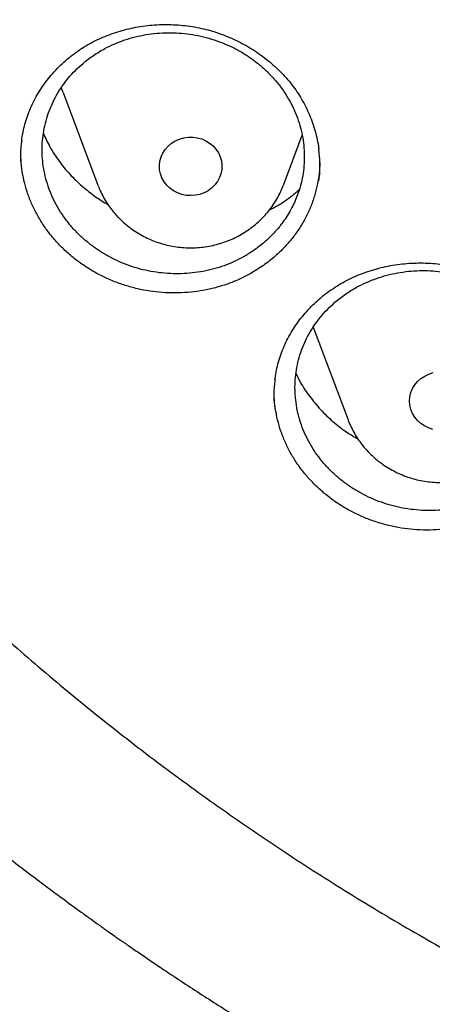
# Model space of a CAD drawing. Header units: millimetres. Extents: x 8 to 795, y 12 to 1770.
# Tile 72 of 127: x 369.15 to 374.43, y 1588.72 to 1601.33. Entities that reach past the tile are written whole.
import ezdxf

# ---------------------------------------------------------------- set-up
doc = ezdxf.new("R2010")
doc.units = ezdxf.units.MM

msp = doc.modelspace()

# ---------------------------------------------------------------- linework, layer by layer
at = {"color": 7, "linetype": 'Continuous', "lineweight": 30}
for p, q in [((369.703, 1600.402), (370.15, 1599.213)), ((372.526, 1599.213), (372.767, 1599.854)), ((370.152, 1599.207), (370.15, 1599.213)), ((372.526, 1599.213), (372.522, 1599.204)), ((372.907, 1597.395), (373.354, 1596.207))]:
    msp.add_line(p, q, dxfattribs=at)
at = {"color": 7, "linetype": 'Continuous', "lineweight": 30, "flags": 128}
for points in [[(369.703, 1600.402), (369.691, 1600.435), (369.68, 1600.467)], [(371.031, 1599.214), (370.997, 1599.258), (370.97, 1599.307), (370.951, 1599.359), (370.94, 1599.412), (370.938, 1599.467), (370.944, 1599.522), (370.959, 1599.575), (370.981, 1599.625), (371.012, 1599.672), (371.049, 1599.714), (371.092, 1599.751), (371.141, 1599.781), (371.193, 1599.805), (371.249, 1599.821), (371.307, 1599.829), (371.365, 1599.829), (371.423, 1599.822), (371.479, 1599.806), (371.532, 1599.783), (371.581, 1599.753), (371.625, 1599.717), (371.662, 1599.675), (371.693, 1599.628), (371.716, 1599.578), (371.731, 1599.525), (371.737, 1599.47), (371.736, 1599.415), (371.725, 1599.361), (371.707, 1599.31), (371.68, 1599.261), (371.646, 1599.216), (371.606, 1599.176), (371.56, 1599.143), (371.509, 1599.116), (371.455, 1599.096), (371.398, 1599.084), (371.339, 1599.08), (371.281, 1599.083), (371.224, 1599.095), (371.17, 1599.115), (371.118, 1599.141), (371.072, 1599.174), (371.031, 1599.214)], [(374.285, 1596.161), (374.244, 1596.199), (374.208, 1596.243), (374.18, 1596.29), (374.159, 1596.342), (374.147, 1596.395), (374.143, 1596.45), (374.147, 1596.504), (374.16, 1596.558), (374.181, 1596.609), (374.21, 1596.657), (374.246, 1596.7), (374.288, 1596.738), (374.336, 1596.769), (374.388, 1596.794), (374.443, 1596.812)], [(374.44, 1596.086), (374.385, 1596.104), (374.333, 1596.129), (374.285, 1596.161)]]:
    msp.add_lwpolyline(points, dxfattribs=at)
at = {"color": 7, "linetype": 'Continuous', "lineweight": 30}
for points, knots in [([(356.404, 1618.228), (356.401, 1618.193), (356.397, 1618.123), (356.39, 1618.006), (356.384, 1617.881), (356.376, 1617.75), (356.368, 1617.609), (356.36, 1617.457), (356.351, 1617.279), (356.343, 1617.07), (356.334, 1616.829), (356.327, 1616.54), (356.322, 1616.199), (356.321, 1615.8), (356.326, 1615.372), (356.337, 1614.912), (356.357, 1614.426), (356.386, 1613.925), (356.423, 1613.42), (356.468, 1612.918), (356.522, 1612.416), (356.583, 1611.917), (356.67, 1611.292), (356.792, 1610.543), (356.959, 1609.673), (357.111, 1608.984), (357.234, 1608.473), (357.319, 1608.138), (357.407, 1607.808), (357.494, 1607.494), (357.578, 1607.202), (357.657, 1606.937), (357.73, 1606.698), (357.797, 1606.485), (357.857, 1606.299), (357.91, 1606.138), (357.955, 1606.004), (357.99, 1605.9), (358.017, 1605.82), (358.041, 1605.751), (358.067, 1605.676), (358.098, 1605.587), (358.135, 1605.483), (358.181, 1605.354), (358.238, 1605.196), (358.308, 1605.009), (358.387, 1604.8), (358.476, 1604.569), (358.576, 1604.316), (358.686, 1604.047), (358.801, 1603.77), (358.963, 1603.392), (359.173, 1602.922), (359.436, 1602.364), (359.735, 1601.758), (360.074, 1601.109), (360.455, 1600.421), (360.847, 1599.753), (361.288, 1599.039), (361.786, 1598.279), (362.348, 1597.475), (362.935, 1596.687), (363.471, 1596.009), (363.952, 1595.43), (364.374, 1594.942), (364.819, 1594.447), (365.288, 1593.946), (365.747, 1593.476), (366.192, 1593.037), (366.62, 1592.629), (367.066, 1592.22), (367.527, 1591.811), (367.942, 1591.457), (368.296, 1591.164), (368.578, 1590.935), (368.842, 1590.726), (369.086, 1590.535), (369.311, 1590.363), (369.507, 1590.216), (369.675, 1590.091), (369.818, 1589.987), (369.945, 1589.894), (370.05, 1589.819), (370.132, 1589.76), (370.19, 1589.718), (370.24, 1589.683), (370.296, 1589.643), (370.372, 1589.59), (370.472, 1589.52), (370.595, 1589.435), (370.74, 1589.336), (370.907, 1589.222), (371.187, 1589.035), (371.575, 1588.782), (372.071, 1588.469), (372.581, 1588.16), (373.104, 1587.854), (373.642, 1587.553), (374.226, 1587.238), (374.861, 1586.913), (375.547, 1586.578), (376.246, 1586.256), (376.987, 1585.934), (377.764, 1585.617), (378.576, 1585.309), (379.383, 1585.024), (380.185, 1584.762), (380.977, 1584.524), (381.758, 1584.308), (382.527, 1584.113), (383.294, 1583.935), (384.138, 1583.759), (385.063, 1583.589), (386.071, 1583.433), (387.082, 1583.304), (388.097, 1583.203), (389.115, 1583.13), (390.134, 1583.084), (391.155, 1583.068), (392.175, 1583.079), (393.195, 1583.119), (394.213, 1583.186), (395.229, 1583.282), (396.242, 1583.406), (397.253, 1583.557), (398.256, 1583.736), (399.25, 1583.941), (400.236, 1584.173), (401.22, 1584.433), (402.128, 1584.701), (402.965, 1584.97), (403.734, 1585.236), (404.508, 1585.524), (405.294, 1585.838), (406.092, 1586.179), (406.9, 1586.547), (407.712, 1586.943), (408.528, 1587.366), (409.189, 1587.731), (409.692, 1588.021), (410.03, 1588.222), (410.348, 1588.414), (410.643, 1588.598), (410.916, 1588.77), (411.166, 1588.932), (411.394, 1589.082), (411.602, 1589.222), (411.786, 1589.347), (411.947, 1589.457), (412.085, 1589.553), (412.204, 1589.637), (412.299, 1589.704), (412.381, 1589.762), (412.463, 1589.821), (412.559, 1589.89), (412.674, 1589.973), (412.805, 1590.069), (412.954, 1590.18), (413.117, 1590.302), (413.289, 1590.432), (413.467, 1590.569), (413.649, 1590.711), (413.907, 1590.915), (414.243, 1591.186), (414.66, 1591.534), (415.092, 1591.907), (415.538, 1592.305), (415.997, 1592.73), (416.42, 1593.136), (416.805, 1593.519), (417.145, 1593.867), (417.475, 1594.216), (417.79, 1594.558), (418.089, 1594.89), (418.386, 1595.231), (418.681, 1595.578), (418.972, 1595.93), (419.242, 1596.266), (419.494, 1596.588), (419.728, 1596.894), (419.946, 1597.185), (420.144, 1597.458), (420.331, 1597.719), (420.517, 1597.985), (420.713, 1598.269), (420.92, 1598.579), (421.139, 1598.915), (421.369, 1599.277), (421.609, 1599.667), (421.858, 1600.084), (422.094, 1600.494), (422.317, 1600.895), (422.526, 1601.283), (422.736, 1601.684), (422.939, 1602.089), (423.138, 1602.498), (423.328, 1602.905), (423.509, 1603.306), (423.674, 1603.687), (423.824, 1604.046), (423.961, 1604.382), (424.084, 1604.697), (424.195, 1604.989), (424.28, 1605.22), (424.342, 1605.391), (424.383, 1605.505), (424.417, 1605.6), (424.443, 1605.677), (424.465, 1605.739), (424.486, 1605.801), (424.512, 1605.877), (424.547, 1605.978), (424.588, 1606.103), (424.646, 1606.276), (424.716, 1606.495), (424.799, 1606.758), (424.884, 1607.038), (424.971, 1607.334), (425.067, 1607.674), (425.171, 1608.063), (425.283, 1608.502), (425.394, 1608.967), (425.495, 1609.42), (425.586, 1609.858), (425.667, 1610.279), (425.744, 1610.713), (425.832, 1611.249), (425.922, 1611.874), (426.007, 1612.576), (426.074, 1613.257), (426.124, 1613.914), (426.159, 1614.548), (426.181, 1615.159), (426.188, 1615.655), (426.189, 1616.044), (426.186, 1616.329), (426.181, 1616.608), (426.174, 1616.875), (426.165, 1617.128), (426.155, 1617.375), (426.144, 1617.614), (426.132, 1617.841), (426.119, 1618.043), (426.11, 1618.17), (426.106, 1618.228)], [0, 0, 0, 0, 0.000951, 0.00193, 0.003036, 0.004253, 0.00557, 0.006974, 0.008466, 0.010552, 0.012788, 0.015174, 0.018604, 0.022304, 0.026272, 0.03051, 0.035109, 0.039809, 0.0445, 0.049182, 0.053854, 0.058517, 0.063171, 0.071403, 0.079606, 0.08778, 0.090983, 0.094182, 0.097376, 0.100428, 0.103231, 0.105785, 0.10809, 0.110147, 0.111955, 0.113514, 0.114824, 0.115886, 0.116546, 0.117156, 0.117891, 0.118757, 0.119771, 0.120935, 0.122551, 0.124388, 0.126447, 0.128728, 0.13123, 0.133951, 0.136743, 0.139516, 0.145262, 0.150923, 0.1565, 0.163835, 0.171017, 0.178053, 0.185051, 0.193962, 0.202877, 0.211797, 0.220722, 0.226386, 0.232222, 0.238234, 0.244421, 0.250785, 0.255992, 0.261311, 0.266742, 0.272286, 0.27791, 0.281398, 0.284647, 0.287657, 0.290428, 0.29296, 0.295254, 0.296996, 0.29857, 0.299975, 0.301212, 0.302031, 0.302668, 0.303134, 0.303663, 0.304513, 0.305603, 0.306932, 0.308499, 0.310306, 0.312352, 0.317473, 0.322689, 0.327986, 0.333366, 0.338829, 0.344373, 0.351014, 0.357768, 0.364616, 0.371408, 0.379162, 0.386804, 0.394332, 0.401748, 0.409052, 0.416116, 0.423071, 0.429942, 0.436807, 0.445722, 0.454637, 0.463552, 0.472466, 0.481381, 0.490295, 0.49921, 0.508124, 0.517039, 0.525953, 0.534868, 0.543782, 0.552714, 0.561687, 0.570523, 0.5794, 0.588318, 0.597277, 0.604345, 0.611477, 0.618749, 0.626162, 0.633856, 0.641697, 0.649684, 0.657818, 0.6661, 0.66977, 0.673275, 0.676573, 0.679664, 0.682548, 0.68518, 0.687613, 0.689846, 0.691879, 0.693552, 0.69506, 0.696371, 0.697452, 0.698185, 0.699064, 0.700127, 0.701375, 0.702837, 0.704492, 0.706336, 0.708286, 0.710293, 0.712359, 0.714483, 0.719094, 0.723957, 0.729073, 0.73444, 0.74006, 0.745932, 0.750271, 0.754723, 0.75908, 0.763275, 0.767308, 0.77118, 0.775537, 0.779669, 0.783578, 0.787262, 0.79079, 0.794084, 0.797145, 0.799974, 0.80285, 0.805987, 0.809384, 0.813035, 0.816945, 0.821115, 0.825545, 0.830235, 0.834102, 0.838129, 0.842317, 0.846532, 0.850561, 0.854837, 0.85888, 0.862688, 0.866263, 0.869603, 0.87271, 0.875584, 0.878223, 0.879511, 0.880626, 0.881559, 0.88231, 0.882879, 0.883358, 0.884118, 0.885104, 0.886317, 0.887757, 0.890141, 0.892693, 0.895393, 0.898242, 0.901239, 0.905195, 0.909383, 0.913804, 0.918457, 0.922275, 0.926237, 0.930343, 0.934543, 0.941328, 0.94789, 0.954228, 0.960343, 0.966236, 0.971905, 0.977351, 0.980059, 0.98271, 0.985301, 0.987816, 0.990158, 0.992312, 0.994612, 0.996657, 0.99845, 1, 1, 1, 1]), ([(358.964, 1612.16), (358.968, 1612.131), (358.989, 1611.947), (359.035, 1611.609), (359.104, 1611.146), (359.181, 1610.684), (359.265, 1610.223), (359.357, 1609.764), (359.456, 1609.306), (359.562, 1608.849), (359.677, 1608.394), (359.798, 1607.94), (359.927, 1607.489), (360.064, 1607.039), (360.207, 1606.591), (360.358, 1606.146), (360.516, 1605.702), (360.682, 1605.261), (360.854, 1604.823), (361.034, 1604.387), (361.221, 1603.953), (361.415, 1603.522), (361.616, 1603.095), (361.824, 1602.67), (362.039, 1602.248), (362.26, 1601.829), (362.489, 1601.414), (362.724, 1601.001), (362.966, 1600.593), (363.215, 1600.187), (363.47, 1599.786), (363.731, 1599.388), (364, 1598.994), (364.274, 1598.604), (364.555, 1598.218), (364.842, 1597.836), (365.136, 1597.458), (365.435, 1597.084), (365.741, 1596.715), (366.053, 1596.35), (366.37, 1595.99), (366.694, 1595.634), (367.023, 1595.283), (367.358, 1594.937), (367.698, 1594.595), (368.044, 1594.259), (368.395, 1593.927), (368.752, 1593.601), (369.114, 1593.28), (369.482, 1592.964), (369.854, 1592.653), (370.232, 1592.348), (370.614, 1592.048), (371.001, 1591.754), (371.393, 1591.466), (371.79, 1591.183), (372.191, 1590.906), (372.597, 1590.634), (373.007, 1590.369), (373.422, 1590.109), (373.84, 1589.855), (374.263, 1589.608), (374.69, 1589.367), (375.12, 1589.131), (375.555, 1588.902), (375.993, 1588.68), (376.434, 1588.463), (376.879, 1588.253), (377.328, 1588.049), (377.78, 1587.852), (378.235, 1587.662), (378.693, 1587.478), (379.154, 1587.3), (379.618, 1587.129), (380.084, 1586.965), (380.553, 1586.808), (381.025, 1586.657), (381.499, 1586.514), (381.975, 1586.377), (382.454, 1586.247), (382.935, 1586.123), (383.417, 1586.007), (383.902, 1585.898), (384.388, 1585.796), (384.876, 1585.7), (385.365, 1585.612), (385.856, 1585.531), (386.348, 1585.457), (386.841, 1585.39), (387.335, 1585.33), (387.83, 1585.277), (388.326, 1585.231), (388.822, 1585.193), (389.319, 1585.161), (389.817, 1585.137), (390.315, 1585.12), (390.813, 1585.11), (391.311, 1585.107), (391.809, 1585.111), (392.307, 1585.123), (392.805, 1585.142), (393.303, 1585.168), (393.8, 1585.201), (394.296, 1585.241), (394.792, 1585.288), (395.287, 1585.343), (395.781, 1585.404), (396.273, 1585.473), (396.765, 1585.549), (397.255, 1585.631), (397.744, 1585.721), (398.232, 1585.818), (398.718, 1585.922), (399.202, 1586.033), (399.684, 1586.151), (400.164, 1586.275), (400.642, 1586.407), (401.118, 1586.545), (401.592, 1586.691), (402.063, 1586.843), (402.531, 1587.002), (402.997, 1587.167), (403.461, 1587.34), (403.921, 1587.519), (404.378, 1587.704), (404.832, 1587.896), (405.284, 1588.095), (405.731, 1588.3), (406.176, 1588.511), (406.617, 1588.729), (407.054, 1588.953), (407.487, 1589.184), (407.917, 1589.421), (408.343, 1589.663), (408.765, 1589.912), (409.182, 1590.167), (409.596, 1590.428), (410.005, 1590.695), (410.41, 1590.968), (410.81, 1591.246), (411.206, 1591.53), (411.597, 1591.82), (411.983, 1592.116), (412.364, 1592.417), (412.74, 1592.723), (413.112, 1593.035), (413.478, 1593.352), (413.839, 1593.674), (414.194, 1594.002), (414.545, 1594.334), (414.889, 1594.672), (415.229, 1595.015), (415.562, 1595.362), (415.89, 1595.714), (416.212, 1596.071), (416.528, 1596.432), (416.839, 1596.798), (417.143, 1597.168), (417.441, 1597.543), (417.733, 1597.922), (418.019, 1598.305), (418.298, 1598.692), (418.572, 1599.083), (418.838, 1599.478), (419.099, 1599.877), (419.352, 1600.279), (419.599, 1600.685), (419.84, 1601.095), (420.074, 1601.508), (420.301, 1601.924), (420.521, 1602.343), (420.734, 1602.766), (420.94, 1603.191), (421.14, 1603.62), (421.332, 1604.051), (421.517, 1604.485), (421.695, 1604.922), (421.866, 1605.361), (422.03, 1605.803), (422.187, 1606.247), (422.336, 1606.693), (422.478, 1607.141), (422.613, 1607.591), (422.74, 1608.043), (422.86, 1608.497), (422.972, 1608.953), (423.077, 1609.41), (423.175, 1609.868), (423.265, 1610.328), (423.347, 1610.789), (423.423, 1611.251), (423.49, 1611.715), (423.537, 1612.07), (423.559, 1612.272), (423.564, 1612.318)], [0, 0, 0, 0, 0.000972, 0.00622, 0.011468, 0.016716, 0.021964, 0.027212, 0.03246, 0.037709, 0.042957, 0.048205, 0.053453, 0.058702, 0.06395, 0.069198, 0.074447, 0.079695, 0.084943, 0.090192, 0.095441, 0.100689, 0.105938, 0.111186, 0.116435, 0.121684, 0.126933, 0.132182, 0.13743, 0.142679, 0.147928, 0.153177, 0.158426, 0.163676, 0.168925, 0.174174, 0.179423, 0.184673, 0.189922, 0.195171, 0.200421, 0.20567, 0.21092, 0.21617, 0.221419, 0.226669, 0.231919, 0.237169, 0.242418, 0.247668, 0.252918, 0.258168, 0.263418, 0.268668, 0.273918, 0.279169, 0.284419, 0.289669, 0.294919, 0.30017, 0.30542, 0.31067, 0.315921, 0.321171, 0.326422, 0.331672, 0.336923, 0.342173, 0.347424, 0.352674, 0.357925, 0.363176, 0.368426, 0.373677, 0.378928, 0.384178, 0.389429, 0.39468, 0.399931, 0.405182, 0.410432, 0.415683, 0.420934, 0.426185, 0.431436, 0.436687, 0.441938, 0.447189, 0.45244, 0.457691, 0.462942, 0.468193, 0.473444, 0.478694, 0.483945, 0.489196, 0.494447, 0.499698, 0.504949, 0.5102, 0.515451, 0.520702, 0.525953, 0.531204, 0.536455, 0.541706, 0.546957, 0.552208, 0.557459, 0.56271, 0.567961, 0.573212, 0.578463, 0.583714, 0.588965, 0.594216, 0.599467, 0.604718, 0.609968, 0.615219, 0.62047, 0.625721, 0.630972, 0.636222, 0.641473, 0.646724, 0.651975, 0.657225, 0.662476, 0.667726, 0.672977, 0.678228, 0.683478, 0.688729, 0.693979, 0.69923, 0.70448, 0.70973, 0.714981, 0.720231, 0.725481, 0.730732, 0.735982, 0.741232, 0.746482, 0.751732, 0.756982, 0.762232, 0.767482, 0.772732, 0.777982, 0.783232, 0.788481, 0.793731, 0.798981, 0.80423, 0.80948, 0.81473, 0.819979, 0.825228, 0.830478, 0.835727, 0.840976, 0.846226, 0.851475, 0.856724, 0.861973, 0.867222, 0.872471, 0.87772, 0.882969, 0.888218, 0.893467, 0.898715, 0.903964, 0.909213, 0.914461, 0.91971, 0.924958, 0.930207, 0.935455, 0.940704, 0.945952, 0.9512, 0.956449, 0.961697, 0.966945, 0.972193, 0.977442, 0.98269, 0.987938, 0.993186, 0.998434, 1, 1, 1, 1]), ([(370.009, 1601.007), (370.026, 1601.016), (370.075, 1601.044), (370.161, 1601.087), (370.267, 1601.132), (370.377, 1601.172), (370.491, 1601.205), (370.607, 1601.232), (370.726, 1601.252), (370.846, 1601.266), (370.967, 1601.273), (371.089, 1601.272), (371.209, 1601.265), (371.329, 1601.251), (371.447, 1601.23), (371.562, 1601.203), (371.675, 1601.169), (371.787, 1601.128), (371.897, 1601.081), (372.004, 1601.027), (372.109, 1600.967), (372.209, 1600.902), (372.306, 1600.83), (372.397, 1600.754), (372.483, 1600.674), (372.562, 1600.589), (372.635, 1600.502), (372.701, 1600.411), (372.76, 1600.316), (372.813, 1600.218), (372.86, 1600.117), (372.901, 1600.012), (372.934, 1599.905), (372.96, 1599.796), (372.975, 1599.716), (372.979, 1599.672), (372.98, 1599.665)], [0, 0, 0, 0, 0.015135, 0.045247, 0.075495, 0.10594, 0.13656, 0.167322, 0.198182, 0.22909, 0.259976, 0.29078, 0.321446, 0.351931, 0.382199, 0.412205, 0.442013, 0.472146, 0.502604, 0.533331, 0.564253, 0.59529, 0.626353, 0.657327, 0.688133, 0.718699, 0.748973, 0.77894, 0.808855, 0.839143, 0.86972, 0.900547, 0.931573, 0.962742, 0.993991, 1, 1, 1, 1]), ([(369.959, 1600.774), (369.926, 1600.745), (369.86, 1600.686), (369.771, 1600.588), (369.69, 1600.482), (369.619, 1600.37), (369.56, 1600.253), (369.512, 1600.133), (369.474, 1600.007), (369.449, 1599.879), (369.435, 1599.75), (369.433, 1599.621), (369.444, 1599.49), (369.466, 1599.36), (369.5, 1599.233), (369.545, 1599.109), (369.602, 1598.987), (369.669, 1598.87), (369.747, 1598.759), (369.833, 1598.655), (369.93, 1598.556), (370.035, 1598.466), (370.148, 1598.384), (370.266, 1598.311), (370.392, 1598.246), (370.523, 1598.192), (370.657, 1598.147), (370.794, 1598.114), (370.935, 1598.091), (371.077, 1598.079), (371.218, 1598.077), (371.358, 1598.087), (371.498, 1598.108), (371.635, 1598.139), (371.768, 1598.181), (371.895, 1598.233), (372.018, 1598.296), (372.154, 1598.379), (372.297, 1598.49), (372.423, 1598.616), (372.534, 1598.755), (372.627, 1598.903), (372.7, 1599.062), (372.746, 1599.207), (372.775, 1599.334), (372.791, 1599.463), (372.796, 1599.593), (372.788, 1599.724), (372.769, 1599.854), (372.738, 1599.981), (372.696, 1600.107), (372.642, 1600.229), (372.577, 1600.347), (372.503, 1600.459), (372.417, 1600.566), (372.323, 1600.666), (372.22, 1600.758), (372.11, 1600.842), (371.992, 1600.918), (371.868, 1600.985), (371.739, 1601.041), (371.606, 1601.088), (371.468, 1601.125), (371.328, 1601.15), (371.187, 1601.165), (371.046, 1601.169), (370.904, 1601.162), (370.764, 1601.144), (370.627, 1601.115), (370.494, 1601.076), (370.364, 1601.026), (370.229, 1600.961), (370.091, 1600.879), (370.003, 1600.809), (369.959, 1600.774)], [0, 0, 0, 0, 0.013196, 0.026483, 0.04006, 0.053736, 0.06698, 0.080316, 0.093796, 0.107472, 0.120711, 0.134043, 0.147518, 0.16119, 0.174421, 0.187769, 0.201212, 0.214876, 0.2281, 0.241441, 0.254878, 0.268534, 0.281756, 0.295095, 0.308528, 0.322182, 0.335406, 0.348747, 0.362183, 0.375839, 0.389071, 0.402418, 0.415861, 0.429524, 0.442763, 0.456095, 0.469569, 0.483241, 0.503106, 0.523288, 0.536965, 0.556831, 0.577015, 0.590693, 0.603934, 0.617268, 0.630746, 0.64442, 0.657653, 0.671004, 0.684449, 0.698115, 0.711342, 0.724685, 0.738123, 0.751781, 0.765003, 0.778342, 0.791776, 0.80543, 0.818653, 0.831993, 0.845427, 0.859082, 0.872311, 0.885656, 0.899097, 0.912757, 0.925994, 0.939323, 0.952795, 0.966464, 0.983139, 1, 1, 1, 1]), ([(369.173, 1599.781), (369.174, 1599.791), (369.179, 1599.837), (369.195, 1599.917), (369.221, 1600.021), (369.255, 1600.124), (369.296, 1600.225), (369.345, 1600.324), (369.401, 1600.42), (369.463, 1600.514), (369.532, 1600.604), (369.608, 1600.689), (369.689, 1600.77), (369.775, 1600.845), (369.866, 1600.915), (369.945, 1600.968), (369.994, 1600.997), (370.009, 1601.007)], [0, 0, 0, 0, 0.0198635, 0.091734, 0.1630241, 0.2346846, 0.3070685, 0.3799689, 0.4532736, 0.5268522, 0.6005632, 0.6742303, 0.7476955, 0.8208344, 0.8935449, 0.9657537, 1, 1, 1, 1]), ([(369.45, 1599.875), (369.477, 1599.817), (369.534, 1599.695), (369.649, 1599.521), (369.787, 1599.352), (369.944, 1599.199), (370.108, 1599.068), (370.225, 1598.997), (370.279, 1598.965)], [0, 0, 0, 0, 0.156775, 0.330988, 0.505757, 0.679971, 0.854225, 1, 1, 1, 1]), ([(369.175, 1599.784), (369.172, 1599.767), (369.158, 1599.686), (369.156, 1599.552), (369.168, 1599.437), (369.174, 1599.387)], [0, 0, 0, 0, 0.130411, 0.623982, 1, 1, 1, 1]), ([(372.125, 1598.093), (372.081, 1598.069), (371.99, 1598.02), (371.846, 1597.959), (371.694, 1597.909), (371.538, 1597.871), (371.38, 1597.846), (371.22, 1597.833), (371.056, 1597.832), (370.894, 1597.844), (370.733, 1597.869), (370.576, 1597.905), (370.421, 1597.954), (370.271, 1598.015), (370.127, 1598.087), (369.991, 1598.169), (369.861, 1598.261), (369.741, 1598.363), (369.629, 1598.474), (369.529, 1598.592), (369.438, 1598.719), (369.36, 1598.851), (369.294, 1598.988), (369.241, 1599.129), (369.2, 1599.274), (369.173, 1599.421), (369.16, 1599.546), (369.161, 1599.62), (369.161, 1599.645)], [0, 0, 0, 0, 0.038506, 0.07728, 0.116888, 0.15678, 0.195462, 0.234421, 0.274234, 0.314337, 0.353046, 0.39203, 0.431437, 0.471419, 0.510008, 0.548939, 0.588146, 0.627994, 0.666642, 0.705633, 0.744903, 0.784817, 0.823425, 0.862373, 0.901599, 0.941466, 0.980111, 1, 1, 1, 1]), ([(372.979, 1599.271), (372.981, 1599.283), (372.995, 1599.36), (372.997, 1599.493), (372.986, 1599.613), (372.98, 1599.668)], [0, 0, 0, 0, 0.091594, 0.588246, 1, 1, 1, 1]), ([(372.993, 1599.506), (372.991, 1599.457), (372.986, 1599.36), (372.962, 1599.215), (372.925, 1599.072), (372.875, 1598.931), (372.812, 1598.796), (372.736, 1598.666), (372.65, 1598.544), (372.551, 1598.428), (372.433, 1598.311), (372.292, 1598.196), (372.181, 1598.128), (372.125, 1598.093)], [0, 0, 0, 0, 0.0858655, 0.171591, 0.258071, 0.3451637, 0.4336853, 0.5194358, 0.6059409, 0.6930575, 0.7816017, 0.8901921, 1, 1, 1, 1]), ([(370.153, 1599.207), (370.162, 1599.184), (370.182, 1599.132), (370.222, 1599.054), (370.271, 1598.973), (370.324, 1598.899), (370.363, 1598.855), (370.38, 1598.834)], [0, 0, 0, 0, 0.1647572, 0.3817737, 0.5990507, 0.8166375, 1, 1, 1, 1]), ([(370.38, 1598.834), (370.395, 1598.818), (370.431, 1598.779), (370.495, 1598.72), (370.571, 1598.66), (370.651, 1598.605), (370.736, 1598.557), (370.824, 1598.515), (370.916, 1598.48), (371.01, 1598.452), (371.106, 1598.431), (371.204, 1598.417), (371.303, 1598.411), (371.402, 1598.412), (371.5, 1598.42), (371.598, 1598.436), (371.694, 1598.46), (371.788, 1598.49), (371.879, 1598.527), (371.967, 1598.572), (372.051, 1598.622), (372.131, 1598.679), (372.206, 1598.742), (372.275, 1598.81), (372.339, 1598.883), (372.396, 1598.961), (372.447, 1599.043), (372.49, 1599.124), (372.512, 1599.178), (372.522, 1599.204)], [0, 0, 0, 0, 0.025295, 0.062681, 0.100109, 0.137605, 0.175167, 0.212793, 0.250477, 0.288215, 0.326001, 0.363829, 0.40169, 0.439579, 0.477487, 0.515404, 0.553321, 0.591229, 0.629121, 0.666987, 0.704817, 0.742603, 0.780338, 0.818013, 0.855623, 0.893164, 0.930632, 0.968027, 1, 1, 1, 1]), ([(372.348, 1598.898), (372.381, 1598.914), (372.478, 1598.963), (372.606, 1599.05), (372.694, 1599.127), (372.728, 1599.158)], [0, 0, 0, 0, 0.235597, 0.697473, 1, 1, 1, 1]), ([(373.186, 1597.713), (373.154, 1597.684), (373.088, 1597.624), (373, 1597.525), (372.92, 1597.419), (372.851, 1597.307), (372.793, 1597.19), (372.746, 1597.069), (372.71, 1596.944), (372.686, 1596.816), (372.674, 1596.687), (372.674, 1596.558), (372.686, 1596.428), (372.709, 1596.299), (372.745, 1596.172), (372.791, 1596.05), (372.849, 1595.929), (372.918, 1595.814), (372.997, 1595.705), (373.085, 1595.602), (373.183, 1595.505), (373.289, 1595.416), (373.402, 1595.336), (373.522, 1595.265), (373.648, 1595.202), (373.78, 1595.15), (373.915, 1595.107), (374.052, 1595.076), (374.193, 1595.055), (374.335, 1595.045), (374.477, 1595.045), (374.617, 1595.057), (374.757, 1595.079), (374.893, 1595.113), (375.025, 1595.156), (375.152, 1595.21), (375.275, 1595.273), (375.39, 1595.346), (375.498, 1595.428), (375.598, 1595.517), (375.689, 1595.615), (375.771, 1595.72), (375.842, 1595.83), (375.903, 1595.945), (375.953, 1596.066), (375.992, 1596.19), (376.019, 1596.317), (376.034, 1596.445), (376.037, 1596.575), (376.028, 1596.705), (376.008, 1596.834), (375.975, 1596.961), (375.931, 1597.085), (375.876, 1597.206), (375.81, 1597.323), (375.734, 1597.433), (375.647, 1597.539), (375.552, 1597.637), (375.448, 1597.727), (375.337, 1597.81), (375.218, 1597.884), (375.093, 1597.948), (374.963, 1598.003), (374.83, 1598.048), (374.692, 1598.082), (374.551, 1598.106), (374.41, 1598.119), (374.269, 1598.121), (374.127, 1598.112), (373.987, 1598.092), (373.851, 1598.061), (373.718, 1598.021), (373.588, 1597.969), (373.454, 1597.903), (373.317, 1597.819), (373.23, 1597.749), (373.186, 1597.713)], [0, 0, 0, 0, 0.013197, 0.026485, 0.040063, 0.05374, 0.066937, 0.080226, 0.093803, 0.107481, 0.120723, 0.134057, 0.147535, 0.16121, 0.174444, 0.187796, 0.201242, 0.21491, 0.228137, 0.24148, 0.254919, 0.268578, 0.281801, 0.295139, 0.308573, 0.322227, 0.335449, 0.348788, 0.362222, 0.375876, 0.389103, 0.402447, 0.415885, 0.429544, 0.442779, 0.456131, 0.469577, 0.483244, 0.496486, 0.50982, 0.523298, 0.536972, 0.55017, 0.563459, 0.577037, 0.590715, 0.603958, 0.617294, 0.630774, 0.64445, 0.657687, 0.671041, 0.68449, 0.69816, 0.711389, 0.724735, 0.738176, 0.751838, 0.765061, 0.778401, 0.791835, 0.805491, 0.818712, 0.832051, 0.845484, 0.859137, 0.872362, 0.885704, 0.899141, 0.912797, 0.92603, 0.939379, 0.952823, 0.966487, 0.983151, 1, 1, 1, 1]), ([(373.242, 1597.941), (373.258, 1597.95), (373.307, 1597.979), (373.392, 1598.022), (373.498, 1598.069), (373.608, 1598.109), (373.721, 1598.144), (373.837, 1598.172), (373.956, 1598.194), (374.076, 1598.209), (374.197, 1598.217), (374.318, 1598.218), (374.439, 1598.212), (374.559, 1598.2), (374.677, 1598.18), (374.792, 1598.154), (374.906, 1598.122), (375.018, 1598.083), (375.128, 1598.037), (375.236, 1597.985), (375.341, 1597.927), (375.443, 1597.863), (375.54, 1597.793), (375.632, 1597.718), (375.718, 1597.639), (375.798, 1597.556), (375.872, 1597.47), (375.939, 1597.38), (375.999, 1597.287), (376.053, 1597.19), (376.101, 1597.09), (376.143, 1596.986), (376.177, 1596.88), (376.204, 1596.772), (376.221, 1596.686), (376.226, 1596.636), (376.228, 1596.623)], [0, 0, 0, 0, 0.015061, 0.045004, 0.075082, 0.105357, 0.135806, 0.166397, 0.197086, 0.227822, 0.258538, 0.289171, 0.319668, 0.349983, 0.380084, 0.409924, 0.439569, 0.469534, 0.499826, 0.530386, 0.561143, 0.592017, 0.622921, 0.65374, 0.684394, 0.714814, 0.744945, 0.774773, 0.804547, 0.8347, 0.865141, 0.895832, 0.926724, 0.957759, 0.988877, 1, 1, 1, 1]), ([(372.418, 1596.722), (372.419, 1596.728), (372.423, 1596.769), (372.437, 1596.845), (372.462, 1596.949), (372.495, 1597.052), (372.535, 1597.153), (372.583, 1597.252), (372.638, 1597.349), (372.699, 1597.443), (372.768, 1597.533), (372.842, 1597.619), (372.922, 1597.7), (373.008, 1597.777), (373.098, 1597.847), (373.177, 1597.901), (373.226, 1597.931), (373.242, 1597.941)], [0, 0, 0, 0, 0.011677, 0.084155, 0.156043, 0.228255, 0.301204, 0.374662, 0.448517, 0.522638, 0.596885, 0.67108, 0.745068, 0.818725, 0.89195, 0.964671, 1, 1, 1, 1]), ([(372.421, 1596.725), (372.417, 1596.704), (372.404, 1596.619), (372.402, 1596.488), (372.414, 1596.38), (372.42, 1596.336)], [0, 0, 0, 0, 0.163306, 0.664688, 1, 1, 1, 1]), ([(372.687, 1596.801), (372.706, 1596.761), (372.755, 1596.658), (372.861, 1596.503), (372.999, 1596.336), (373.157, 1596.185), (373.318, 1596.059), (373.431, 1595.992), (373.48, 1595.963)], [0, 0, 0, 0, 0.115845, 0.301121, 0.486989, 0.672266, 0.857615, 1, 1, 1, 1]), ([(375.387, 1595.066), (375.342, 1595.041), (375.252, 1594.991), (375.108, 1594.929), (374.957, 1594.878), (374.801, 1594.838), (374.643, 1594.811), (374.483, 1594.796), (374.319, 1594.794), (374.156, 1594.804), (373.996, 1594.826), (373.838, 1594.861), (373.683, 1594.908), (373.532, 1594.967), (373.388, 1595.036), (373.251, 1595.116), (373.121, 1595.207), (372.999, 1595.307), (372.887, 1595.416), (372.785, 1595.532), (372.693, 1595.657), (372.613, 1595.788), (372.546, 1595.924), (372.492, 1596.063), (372.449, 1596.207), (372.421, 1596.354), (372.406, 1596.483), (372.407, 1596.561), (372.407, 1596.592)], [0, 0, 0, 0, 0.03838, 0.077027, 0.116507, 0.156272, 0.194783, 0.23357, 0.273207, 0.313133, 0.351665, 0.390542, 0.429698, 0.469497, 0.507912, 0.546667, 0.585697, 0.625364, 0.663849, 0.702674, 0.741777, 0.781521, 0.819978, 0.858776, 0.897849, 0.937561, 0.976066, 1, 1, 1, 1]), ([(373.356, 1596.203), (373.356, 1596.202), (373.367, 1596.171), (373.394, 1596.113), (373.438, 1596.028), (373.489, 1595.948), (373.546, 1595.871), (373.61, 1595.799), (373.675, 1595.735), (373.721, 1595.697), (373.742, 1595.68)], [0, 0, 0, 0, 0.005303, 0.14998, 0.294802, 0.439805, 0.585022, 0.730477, 0.876185, 1, 1, 1, 1]), ([(373.742, 1595.68), (373.76, 1595.667), (373.803, 1595.634), (373.875, 1595.587), (373.961, 1595.54), (374.05, 1595.5), (374.143, 1595.466), (374.237, 1595.44), (374.334, 1595.42), (374.432, 1595.408), (374.531, 1595.404), (374.63, 1595.407), (374.728, 1595.417), (374.826, 1595.435), (374.921, 1595.459), (375.015, 1595.492), (375.105, 1595.531), (375.192, 1595.576), (375.275, 1595.629), (375.354, 1595.687), (375.427, 1595.751), (375.495, 1595.82), (375.558, 1595.895), (375.614, 1595.973), (375.663, 1596.056), (375.701, 1596.131), (375.72, 1596.181), (375.727, 1596.2)], [0, 0, 0, 0, 0.027411, 0.068335, 0.109303, 0.150339, 0.191438, 0.232594, 0.273801, 0.315052, 0.356338, 0.397651, 0.438982, 0.480321, 0.521659, 0.562984, 0.604289, 0.645563, 0.686797, 0.72798, 0.769105, 0.810164, 0.85115, 0.892059, 0.93289, 0.973641, 1, 1, 1, 1])]:
    msp.add_open_spline(points, degree=3, knots=knots, dxfattribs=at)

doc.saveas('drawing.dxf')
